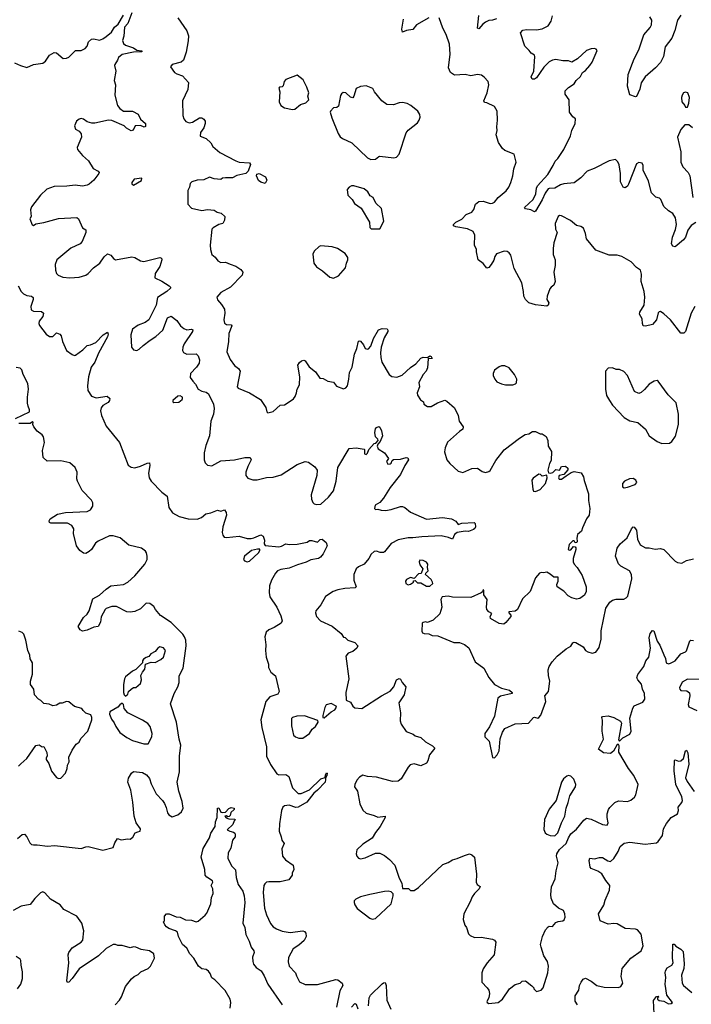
# Model space of a CAD drawing. Extents: x 2133461 to 2293071, y 753526 to 916327.
# Tile 66 of 256: x 2164052 to 2169967, y 814709 to 823379. Entities that reach past the tile are written whole.
import ezdxf

# ---------------------------------------------------------------- set-up
doc = ezdxf.new("R2010")
doc.units = 0

msp = doc.modelspace()

# ---------------------------------------------------------------- linework, layer by layer
at = {"layer": '0CON10XD'}
for points in [[(2165041.1, 823438.9), (2165003.3, 823345), (2164974, 823315), (2164968.1, 823235), (2164958.6, 823195), (2164965, 823171.2), (2164985, 823155.8), (2165055, 823131.9), (2165085, 823110), (2165127.5, 823105), (2165127.5, 823095), (2165055, 823092.2), (2164955, 823072.9), (2164922.9, 823047.1), (2164915, 823022.5), (2164890, 822985), (2164887.5, 822975), (2164900, 822925), (2164884, 822845), (2164896.7, 822805), (2164890, 822715), (2164914.4, 822625), (2164935, 822598), (2164965, 822573.8), (2165045, 822573.8), (2165095, 822546.7), (2165115, 822502.5), (2165160, 822465), (2165160.7, 822439.3), (2165147, 822433), (2165116.9, 822446.9), (2165070, 822445), (2165053, 822407), (2165035, 822400), (2164993.9, 822423.9), (2164973.6, 822443.6), (2164862.8, 822492.8), (2164835, 822494.5), (2164715, 822468), (2164687.7, 822467.7), (2164645, 822481.2), (2164615, 822503.8), (2164595, 822510), (2164575, 822503.8), (2164551.2, 822485), (2164533.8, 822445), (2164543.3, 822415), (2164575, 822398.8), (2164593.8, 822375), (2164596, 822345), (2164558.8, 822255), (2164562, 822235), (2164604.5, 822184.5), (2164656.8, 822136.8), (2164700.5, 822070.5), (2164744.2, 822044.2), (2164751.2, 822035), (2164750, 822025), (2164703.8, 821965), (2164665, 821931.2), (2164647, 821923), (2164605, 821912.9), (2164541.4, 821921.4), (2164468, 821912), (2164355, 821911.5), (2164292.4, 821887.6), (2164234.5, 821835.5), (2164155, 821732.5), (2164148.8, 821705), (2164152.5, 821645), (2164142.5, 821625), (2164161.7, 821571.7), (2164175, 821567.5), (2164195, 821582.5), (2164265, 821594), (2164395, 821628.9), (2164555, 821638), (2164568.8, 821625), (2164605, 821547.5), (2164635, 821527.5), (2164633.6, 821506.4), (2164602, 821425), (2164586, 821405), (2164502.4, 821367.6), (2164378, 821265), (2164363.8, 821225), (2164366.7, 821175), (2164377.5, 821145), (2164391.2, 821131.2), (2164430.7, 821110.7), (2164495, 821106.2), (2164575, 821110.8), (2164635, 821130), (2164655.5, 821144.5), (2164701.2, 821195), (2164758, 821235), (2164795, 821291.2), (2164825, 821316.7), (2164855, 821306.2), (2164877.9, 821277.9), (2164895.9, 821265.9), (2165038.7, 821291.3), (2165065, 821285.5), (2165115, 821255.5), (2165145, 821251.1), (2165286, 821286), (2165300, 821280), (2165303.3, 821265), (2165286.2, 821205), (2165246.1, 821143.9), (2165243.8, 821105), (2165305, 821075.6), (2165370, 821035), (2165381.2, 821025), (2165381.2, 821015), (2165349.2, 820985), (2165267.1, 820932.9), (2165254.5, 820865), (2165189.4, 820735), (2165156.9, 820713.1), (2165095, 820690.9), (2165044.3, 820655), (2165030.6, 820605), (2165036, 820495), (2165055, 820473.3), (2165085, 820466.7), (2165105, 820476.7), (2165138.9, 820511.1), (2165201.5, 820558.5), (2165250.6, 820589.4), (2165314.2, 820645), (2165353.8, 820755), (2165385, 820768.8), (2165435, 820732), (2165468, 820685), (2165499.1, 820659.1), (2165525, 820648), (2165565, 820653.3), (2165578.3, 820648.3), (2165575, 820632.5), (2165500.5, 820525), (2165488.9, 820495), (2165485.8, 820465), (2165495, 820450), (2165523.5, 820433.5), (2165605, 820436), (2165625, 820418.8), (2165635.7, 820385), (2165632, 820355), (2165610.3, 820319.7), (2165556.7, 820265), (2165555, 820230), (2165576.7, 820195), (2165600.7, 820170.7), (2165623.3, 820125), (2165655, 820108), (2165695, 820098.8), (2165714.3, 820084.3), (2165758.1, 819995), (2165765.6, 819955), (2165758.1, 819905), (2165736.9, 819845), (2165723.8, 819715), (2165691.2, 819628.8), (2165677.5, 819565), (2165676, 819505), (2165685.9, 819475.9), (2165706.1, 819456.1), (2165745, 819452), (2165825, 819494), (2165945, 819502.5), (2166033.9, 819523.9), (2166083, 819523), (2166090, 819505), (2166060, 819445), (2166044, 819395), (2166044.2, 819364.2), (2166062.7, 819342.7), (2166105, 819328), (2166142.3, 819327.7), (2166225, 819347.1), (2166285, 819350.6)], [(2164005, 823000), (2164060, 822975), (2164115, 822958.8), (2164175, 822983.5), (2164255, 822995.5), (2164279.5, 823015), (2164315, 823068.1), (2164355, 823089.4), (2164376.6, 823086.6), (2164435, 823038.6), (2164465, 823039.4), (2164485, 823050.8), (2164545, 823108.8), (2164595, 823108.8), (2164630, 823125), (2164645, 823146.7), (2164659.2, 823185), (2164685, 823208), (2164705, 823212), (2164755, 823198.6), (2164785, 823209.4), (2164815, 823230.6), (2164859.8, 823270.2), (2164887.6, 823312.4), (2164920.3, 823339.7), (2164965, 823418.8)], [(2165445.8, 823395), (2165525, 823281.2), (2165537.5, 823237.5), (2165536.8, 823193.2), (2165517.9, 823092.1), (2165495, 823024.2), (2165475, 823004.2), (2165395, 822985.8), (2165380, 822965), (2165416.2, 822915), (2165435, 822901.4), (2165485, 822884), (2165538.8, 822825), (2165534.4, 822765), (2165485.5, 822664.5), (2165488.2, 822535), (2165496.7, 822505), (2165515, 822482.9), (2165545, 822472), (2165575, 822476), (2165635, 822514), (2165655, 822513.8), (2165673.9, 822503.9), (2165686.4, 822486.4), (2165686.7, 822465), (2165675, 822427.5), (2165643.3, 822385), (2165642.5, 822355), (2165695, 822333.3), (2165736.7, 822295), (2165753.4, 822263.4), (2165815, 822211.2), (2165955, 822136.7), (2165985, 822123.8), (2166075, 822118.8), (2166084, 822105), (2166065.8, 822045), (2166045, 822026), (2165965, 822008.8), (2165925, 821986.7), (2165863.8, 821986.2), (2165837.5, 821982.5), (2165825, 821972.5), (2165765, 821977.5), (2165725, 821993.3), (2165675, 821970), (2165615, 821967.5), (2165569.3, 821950.7), (2165555, 821937.5), (2165548.8, 821905), (2165532, 821875), (2165533.3, 821755), (2165565, 821720), (2165655, 821700), (2165705, 821707.5), (2165765, 821702.5), (2165790, 821685), (2165826.1, 821676.1), (2165857.5, 821645), (2165856.2, 821615), (2165840, 821585), (2165805, 821576.2), (2165755, 821546), (2165745.7, 821534.3), (2165729.2, 821395), (2165731.4, 821355), (2165743, 821313), (2165775, 821288.8), (2165796.2, 821255), (2165825, 821240.8), (2165865, 821244.3), (2165905.6, 821225.6), (2165955, 821210), (2166000.9, 821180.9), (2166016.1, 821156.1), (2166011.7, 821128.3), (2165908, 821025), (2165823.2, 820976.8), (2165788.8, 820935), (2165795, 820912.5), (2165830.7, 820870.7), (2165855, 820830), (2165858, 820795), (2165850, 820735), (2165855, 820707.5), (2165875, 820696), (2165915, 820693.3), (2165921.2, 820685), (2165894.4, 820615), (2165892.5, 820545), (2165875.9, 820455.9), (2165905, 820386.2), (2165944.1, 820334.1), (2165978, 820308), (2165992.5, 820285), (2165966.2, 820145), (2165977.5, 820135), (2166077.5, 820095), (2166172.5, 820035), (2166220, 819965), (2166230, 819925), (2166238.3, 819918.3), (2166285, 819928.8), (2166345, 819986.2), (2166385, 819986.7), (2166443.9, 820026.1), (2166465, 820040), (2166477.9, 820062.1), (2166490.8, 820095), (2166494.5, 820125.5), (2166517.5, 820165), (2166519.2, 820235), (2166503, 820337), (2166515, 820361.2), (2166535, 820376.2), (2166555, 820382.5), (2166565.9, 820375.9), (2166603, 820323), (2166657.9, 820277.9), (2166695, 820223.3), (2166725, 820220), (2166765, 820197.5), (2166815, 820187.5), (2166843, 820153), (2166905, 820130), (2166925, 820138.8), (2166938, 820155), (2166952, 820215), (2166955.9, 820274.1), (2166980.5, 820319.5), (2167000.8, 820435), (2167021.2, 820485), (2167035, 820547.5), (2167045, 820552.5), (2167055, 820547.5), (2167081.2, 820515), (2167095, 820483.3), (2167115, 820478), (2167125, 820482), (2167145, 820503.8), (2167167.8, 820572.2), (2167212.4, 820647.6), (2167245, 820660.8), (2167287.5, 820657.5), (2167295.7, 820645.7), (2167294.2, 820635), (2167262.1, 820577.9), (2167235.4, 820495), (2167230, 820445), (2167233.5, 820405), (2167241.9, 820365), (2167306.7, 820255), (2167328.3, 820238.3), (2167375, 820232), (2167420.3, 820249.7), (2167494, 820316), (2167541.2, 820348.8), (2167585, 820398), (2167605, 820407.5), (2167643.9, 820406.1), (2167665, 820418.1), (2167677.1, 820415), (2167683.8, 820395), (2167648.3, 820391.7), (2167644.5, 820315), (2167631.5, 820285), (2167606.7, 820255), (2167568, 820185), (2167572.5, 820145), (2167552.5, 820095), (2167555, 820072.5), (2167582.3, 820032.3), (2167607.5, 820015), (2167612.5, 819995), (2167645, 819973.3), (2167675, 819973.3), (2167732.5, 820005), (2167795, 820028), (2167815, 820021.2), (2167882.3, 819962.3), (2167914.1, 819894.1), (2167924.1, 819844.1), (2167958.8, 819795), (2167955, 819773.3), (2167925, 819753.3), (2167820.9, 819659.1), (2167798.8, 819608.8), (2167793.3, 819575), (2167813.3, 819505), (2167840.8, 819470.8), (2167915, 819403.3), (2167955, 819393.3), (2168035, 819426), (2168085, 819430), (2168125, 819400), (2168155, 819392), (2168185, 819400), (2168195, 819408.8), (2168245, 819498.8), (2168318.3, 819591.7), (2168455, 819695.8), (2168504.3, 819725.7), (2168535, 819733.8), (2168567.7, 819752.3), (2168593.8, 819753.8), (2168635, 819732.5), (2168655, 819732.5), (2168689.3, 819709.3), (2168703, 819673), (2168707.5, 819625), (2168737, 819577), (2168731.7, 819498.3), (2168718.3, 819471.7), (2168703, 819413), (2168710, 819390), (2168725, 819386.7), (2168747.7, 819392.3), (2168775, 819417.5), (2168805, 819413.3), (2168822.5, 819445), (2168857.7, 819447.7), (2168880.7, 819430.7), (2168880, 819415), (2168844.1, 819375.9), (2168804.2, 819365.8), (2168796, 819345), (2168803.8, 819333.8), (2168825, 819332.2), (2168865, 819362)], [(2167655, 823397.1), (2167547, 823333), (2167515, 823293.3), (2167460, 823285), (2167425, 823270), (2167416.7, 823295), (2167433.6, 823383.6)], [(2169997.5, 820855), (2169965.9, 820794.1), (2169917.4, 820632.6), (2169902.3, 820617.7), (2169875, 820620), (2169785, 820736.9), (2169725, 820790.6), (2169695, 820808.6), (2169683.3, 820806.7), (2169675, 820796.7), (2169659.2, 820735), (2169625, 820696), (2169565, 820680.8), (2169544.3, 820684.3), (2169536, 820705), (2169535.7, 820745.7), (2169510, 820785), (2169514.4, 820805), (2169551.5, 820865), (2169556.4, 820935), (2169551.5, 820985), (2169524.5, 821075), (2169528.7, 821138.7), (2169518.8, 821175), (2169485, 821196.7), (2169436.6, 821246.6), (2169355, 821294.2), (2169315, 821305.8), (2169245, 821306.2), (2169125, 821350), (2169045, 821450), (2169035.6, 821495.6), (2169016.2, 821545), (2168995, 821558), (2168955, 821566.2), (2168901.9, 821611.9), (2168825, 821651.2), (2168805, 821653.8), (2168794, 821645), (2168768.8, 821585), (2168770, 821535), (2168786.2, 821505), (2168755.9, 821414.1), (2168750, 821365), (2168751.7, 821311.7), (2168768.8, 821265), (2168768.8, 821215), (2168756.7, 821155), (2168767.3, 821072.7), (2168757.3, 821042.7), (2168732.5, 821025), (2168721.7, 821008.3), (2168696.7, 820945), (2168693.3, 820915), (2168713.3, 820885), (2168706.7, 820865), (2168695, 820857.5), (2168595, 820867.1), (2168536.6, 820886.6), (2168506, 820915), (2168491.4, 820945), (2168490, 820985), (2168475, 821062.5), (2168407, 821187), (2168377.5, 821305), (2168363.3, 821325), (2168345, 821338), (2168318.3, 821341.7), (2168252.7, 821317.3), (2168235.8, 821294.2), (2168227.3, 821262.7), (2168205, 821222.5), (2168185, 821197.5), (2168165, 821192.5), (2168133.9, 821233.9), (2168091.2, 821265), (2168075.9, 821335.9), (2168074.2, 821355), (2168056.9, 821395), (2168061.3, 821481.3), (2168045.8, 821515), (2167995, 821537.5), (2167892.5, 821555), (2167872.5, 821565), (2167873.3, 821575), (2167893.8, 821595), (2167946.2, 821623.8), (2167985, 821663.8), (2168035, 821683.8), (2168052.8, 821707.2), (2168065.3, 821754.7), (2168095, 821778.9), (2168132.6, 821782.6), (2168195, 821761.2), (2168217.3, 821762.7), (2168235, 821772), (2168267.1, 821815), (2168337, 821873), (2168361.5, 821905), (2168378.5, 821945), (2168395.7, 822005), (2168404, 822065), (2168423.3, 822125), (2168407.5, 822195), (2168325, 822228.8), (2168303.8, 822245), (2168268.3, 822298.3), (2168248, 822365), (2168258, 822405), (2168254, 822435), (2168261.2, 822495), (2168258, 822575), (2168234.3, 822614.3), (2168165, 822646), (2168145, 822650), (2168138.8, 822665), (2168170, 822735), (2168183.8, 822805), (2168176.7, 822835), (2168143.9, 822873.9), (2168119.5, 822889.5), (2168085, 822898), (2168025, 822886.2), (2167975, 822896.2), (2167881.7, 822891.7), (2167847.5, 822915), (2167830, 822955), (2167843.6, 823076.4), (2167836.7, 823165), (2167809.5, 823249.5), (2167778.8, 823305), (2167746.7, 823395)], [(2168252.3, 823387.7), (2168215, 823373.8), (2168185, 823372), (2168155, 823357.5), (2168130.3, 823339.7), (2168095, 823300), (2168084.2, 823305), (2168095.8, 823415.8)], [(2170005.8, 821594.2), (2169965, 821567.5), (2169936.2, 821525), (2169916.2, 821465), (2169899.5, 821440.5), (2169825, 821380), (2169803.3, 821385), (2169794, 821405), (2169802.1, 821465), (2169827.7, 821532.3), (2169835.4, 821575), (2169829.2, 821635), (2169805, 821671.9), (2169766, 821695), (2169726.2, 821735), (2169700, 821795), (2169686.7, 821806.7), (2169655, 821817.5), (2169615.8, 821855.8), (2169588.7, 821958.7), (2169542.9, 822055), (2169542, 822095), (2169533.3, 822115), (2169505, 822121.4), (2169485, 822110), (2169415, 821931.2), (2169405, 821912), (2169385, 821898), (2169365.7, 821905.7), (2169342.6, 821952.6), (2169342.9, 822025), (2169331.1, 822101.1), (2169318.8, 822128.8), (2169298, 822148), (2169245, 822135.8), (2169112.3, 822067.7), (2169048.8, 822045), (2168995, 821986.7), (2168936.8, 821943.2), (2168844.1, 821934.1), (2168815, 821924.4), (2168765.6, 821894.4), (2168715, 821893.8), (2168705, 821888.9), (2168678.6, 821851.4), (2168655, 821793.1), (2168595, 821693.8), (2168585, 821688.8), (2168555, 821705.8), (2168507.5, 821715), (2168498.8, 821725), (2168575.6, 821795), (2168598.8, 821845), (2168603.6, 821895), (2168613.5, 821915), (2168703.8, 822015), (2168751.5, 822095), (2168768.1, 822135), (2168791.7, 822158.3), (2168843.4, 822236.6), (2168904.5, 822355.5), (2168915.5, 822405), (2168944.4, 822465), (2168947.1, 822505), (2168925, 822524.2), (2168893.1, 822565), (2168891.4, 822675), (2168856, 822725), (2168855, 822752.5), (2168885, 822782), (2168935.9, 822814.1), (2168952.5, 822845), (2168990.5, 822879.5), (2169007.5, 822915), (2169035, 822933.3), (2169073.3, 822975), (2169093.6, 823006.4), (2169137, 823107), (2169130, 823120), (2169115, 823126.7), (2169085, 823123.3), (2169045, 823108), (2168964.1, 823035.9), (2168915, 823006.7), (2168885.9, 823015.9), (2168835, 823015.8), (2168775, 823030), (2168745, 823024.3), (2168715, 823006.9), (2168669.1, 822960.9), (2168605, 822867.5), (2168585, 822855.8), (2168565.8, 822855.8), (2168557.5, 822875), (2168580, 822925), (2168590, 823055), (2168585, 823067.5), (2168557.5, 823085), (2168539.5, 823109.5), (2168500, 823145), (2168462.5, 823265), (2168484.1, 823285.9), (2168515, 823292), (2168605, 823290), (2168655, 823298), (2168705, 823326.7), (2168734.2, 823365.8), (2168745.7, 823414.3)], [(2169875, 823418), (2169845.7, 823375), (2169823.3, 823285), (2169795, 823216), (2169738.3, 823141.7), (2169721.4, 823055), (2169695, 823003.8), (2169652, 822955), (2169560.8, 822875), (2169525, 822823.3), (2169515, 822766.7), (2169485, 822703.3), (2169475, 822700), (2169426.7, 822716.7), (2169405.7, 822795), (2169412.1, 822897.9), (2169463.9, 823036.1), (2169506.2, 823115), (2169549.4, 823245), (2169605, 823310.8), (2169616.5, 823335), (2169619.4, 823375), (2169602, 823405)], [(2166455, 822588.8), (2166475, 822592), (2166525, 822633.3), (2166573, 822647), (2166597.5, 822675), (2166590, 822705), (2166598.8, 822735), (2166581.2, 822785), (2166549.3, 822849.3), (2166495, 822890), (2166397, 822853), (2166382.5, 822835), (2166373, 822797), (2166362.5, 822787.5), (2166340, 822785), (2166333.3, 822775), (2166343.3, 822745), (2166337, 822657), (2166352.5, 822625), (2166385, 822603.8), (2166455, 822588.8)], [(2167145, 822147.5), (2167185, 822152.5), (2167213.9, 822176.1), (2167225, 822177.5), (2167348.3, 822161.7), (2167370.7, 822169.3), (2167393.3, 822195), (2167455, 822382.5), (2167474.1, 822405.9), (2167555, 822470), (2167571.2, 822495), (2167578.3, 822521.7), (2167576.2, 822545), (2167558.8, 822575), (2167496.7, 822625), (2167465, 822641.2), (2167425, 822650), (2167395, 822646.7), (2167345, 822630), (2167285, 822633.3), (2167241.2, 822665), (2167177.5, 822745), (2167163, 822773), (2167105, 822797.5), (2167055, 822790), (2167015, 822773.3), (2166994.4, 822705.6), (2166985, 822692.5), (2166965, 822696), (2166925, 822736), (2166902.3, 822737.7), (2166885, 822727.5), (2166877.7, 822712.3), (2166860.7, 822619.3), (2166845, 822607.5), (2166817, 822603), (2166790, 822575), (2166787.5, 822565), (2166800, 822515), (2166856.4, 822376.4), (2166875, 822347.5), (2166895, 822332.5), (2166977.5, 822295), (2167115, 822162.5), (2167145, 822147.5)], [(2169935, 822610), (2169946.7, 822645), (2169951.2, 822695), (2169937.5, 822735), (2169915, 822742.5), (2169897.5, 822735), (2169886.7, 822715), (2169881.2, 822695), (2169883.3, 822655), (2169910, 822625), (2169915, 822610), (2169935, 822610)], [(2169978.3, 822428.3), (2169945, 822452.5), (2169910, 822455), (2169875, 822412.5), (2169846.7, 822345), (2169875.7, 822215.7), (2169875.6, 822125), (2169892.4, 822082.4), (2169940, 822035), (2169954, 822005), (2169979.2, 821815)], [(2165055, 821923.3), (2165125, 821962.5), (2165127.5, 821985), (2165060, 821975), (2165040, 821945), (2165040, 821935), (2165055, 821923.3)], [(2166215, 821937.5), (2166175, 821950), (2166155, 821963.8), (2166136.7, 822005), (2166140.5, 822019.5), (2166160, 822025), (2166216.7, 821995), (2166227.5, 821965), (2166215, 821937.5)], [(2167225, 821537.5), (2167260, 821605), (2167237.3, 821717.3), (2167187.5, 821765), (2167165, 821812.5), (2167137.5, 821827.5), (2167117.5, 821865), (2167085, 821890), (2166995, 821916.7), (2166973.9, 821916.1), (2166952.5, 821905), (2166937.5, 821885), (2166943, 821833), (2166980, 821795), (2167000.7, 821760.7), (2167058.3, 821718.3), (2167132.5, 821595), (2167135, 821550), (2167148.3, 821538.3), (2167225, 821537.5)], [(2166815, 821103.3), (2166860, 821125), (2166922.5, 821195), (2166930, 821235), (2166943.3, 821265), (2166943.3, 821285), (2166919.3, 821319.3), (2166850, 821365), (2166805, 821380), (2166705, 821387.5), (2166688.3, 821381.7), (2166645, 821340), (2166632.5, 821315), (2166642.5, 821235), (2166665, 821202.5), (2166718.3, 821168.3), (2166785, 821112.5), (2166815, 821103.3)], [(2164038.6, 821035), (2164066, 820985), (2164085.7, 820965.7), (2164115, 820952), (2164155, 820946), (2164172.3, 820932.3)], [(2164172.3, 820932.3), (2164172, 820915), (2164149.4, 820855), (2164154.5, 820824.5), (2164175, 820811.4), (2164245, 820810), (2164261.4, 820795), (2164256, 820765), (2164224.2, 820725), (2164221.4, 820705), (2164227.9, 820687.9), (2164285, 820611.2), (2164315, 820588.8), (2164345, 820590), (2164375, 820622.5), (2164405, 820610), (2164418, 820595), (2164428.9, 820545), (2164465.8, 820465), (2164515, 820430), (2164535, 820423.8), (2164545, 820426.7), (2164607.3, 820472.7), (2164645, 820510), (2164675, 820516.2), (2164722.3, 820537.7), (2164788.8, 820605), (2164826.7, 820626.7), (2164831.2, 820611.2), (2164825, 820586.7), (2164745, 820443.8), (2164713.8, 820365), (2164680.9, 820319.1), (2164656.9, 820235), (2164649.2, 820155), (2164652.7, 820112.7), (2164685.7, 820065.7), (2164725, 820050.8), (2164823.9, 820063.9), (2164847.5, 820045), (2164843.3, 820025), (2164831.7, 820008.3), (2164785, 819981.2), (2164768.8, 819961.2), (2164764.3, 819935.7), (2164771.9, 819895), (2164815, 819798.8), (2164931.5, 819655), (2165007.6, 819457.6), (2165035, 819438.6), (2165065, 819434.3), (2165115, 819447.1), (2165175, 819475.7), (2165195, 819476.7), (2165198.1, 819455), (2165185.7, 819385), (2165191.4, 819345), (2165210.8, 819315), (2165305, 819220), (2165351.4, 819185), (2165366.5, 819085), (2165398.1, 819038.1), (2165455.3, 819005.3), (2165535, 818983.8), (2165615, 818980), (2165653.8, 818995), (2165691.7, 819028.3), (2165735, 819035.7), (2165795, 819061.2), (2165825, 819052.5), (2165855, 819062.5), (2165869.5, 819039.5), (2165874, 819015), (2165842.5, 818915), (2165835.8, 818865), (2165840.9, 818840.9), (2165853.2, 818823.2), (2165875, 818819.2), (2165985, 818830.8), (2166055, 818811.4), (2166091.2, 818811.2), (2166115, 818815.7), (2166177, 818843), (2166195, 818832.5), (2166208.8, 818795), (2166206.7, 818765), (2166215, 818750), (2166335, 818736.7), (2166357.9, 818742.1), (2166395, 818762.5), (2166425, 818757.5), (2166495, 818760), (2166585, 818778.8), (2166605.9, 818794.1), (2166625, 818794.2), (2166675, 818778.9), (2166698.9, 818801.1), (2166715, 818803.8), (2166750.7, 818775), (2166760, 818745), (2166725, 818675.8), (2166702.6, 818647.4), (2166684.6, 818635.4), (2166615, 818623.2), (2166575, 818602.9), (2166499.5, 818579.5), (2166425, 818549.7), (2166353.2, 818536.8), (2166323.1, 818525), (2166305, 818505.6), (2166268.8, 818445), (2166252.9, 818395), (2166248.5, 818335), (2166255, 818296.7), (2166318.1, 818205), (2166350.9, 818130.9), (2166363.8, 818085), (2166354.1, 818065.9), (2166292.4, 818027.6), (2166245, 818007.5), (2166222.5, 817985), (2166210.8, 817945), (2166220, 817875), (2166217.5, 817825), (2166224.3, 817765), (2166242.5, 817705), (2166242.5, 817675), (2166264.2, 817635), (2166305, 817601.2), (2166336.9, 817465), (2166325, 817438.9), (2166255, 817415.6), (2166218.5, 817375), (2166175.5, 817215), (2166185.4, 817145.4), (2166224.7, 816975), (2166225.4, 816895.4), (2166259.7, 816819.7), (2166317.7, 816737.7), (2166335, 816731.2), (2166395, 816733.8), (2166423.3, 816715), (2166454, 816615), (2166505, 816566.7), (2166532.5, 816565), (2166605, 816597.8), (2166705, 816694.4), (2166742.5, 816707.5), (2166745, 816730), (2166755, 816747.5), (2166760, 816745), (2166758, 816725), (2166747.5, 816712.5), (2166741.1, 816665), (2166675, 816594.4), (2166641.8, 816568.2), (2166580.6, 816489.4), (2166505, 816443.8), (2166485, 816442.5), (2166425, 816463.1), (2166385, 816456.7), (2166368.9, 816445), (2166357.3, 816415), (2166339.4, 816299.4), (2166336.9, 816235), (2166355.8, 816185), (2166360, 816155), (2166381.2, 816125), (2166362.3, 816077.7), (2166365.7, 816015), (2166391.7, 815981.7), (2166460, 815935), (2166466.7, 815895), (2166453.3, 815865), (2166453.3, 815845), (2166423.6, 815806.4), (2166345, 815788.8), (2166245, 815788.8), (2166225, 815783.8), (2166209.7, 815770.3), (2166201.4, 815755), (2166196.9, 815695), (2166208.1, 815555), (2166225.5, 815495.5), (2166261.7, 815421.7), (2166285, 815392.5), (2166313, 815373), (2166365, 815352.2), (2166435, 815340), (2166545.9, 815355.9), (2166561.2, 815351.2), (2166573.3, 815335), (2166573.8, 815305), (2166557.9, 815272.1), (2166511.3, 815228.7), (2166461.1, 815198.9), (2166418.8, 815121.2), (2166415.9, 815084.1), (2166425.7, 815045), (2166480, 814985), (2166490.8, 814959.2), (2166515, 814908), (2166565, 814884.3), (2166675, 814884.3), (2166835, 814928.8), (2166853.6, 814923.6), (2166893.3, 814895), (2166898, 814875), (2166872.1, 814827.9), (2166842.5, 814685)], [(2164015, 819867.5), (2164140, 819925), (2164140, 819945), (2164125.9, 819975.9), (2164122.1, 820002.1), (2164121.8, 820055), (2164131.2, 820125), (2164124.3, 820175), (2164082.3, 820255), (2164069.6, 820295), (2164055, 820312.2), (2164022.6, 820317.4)], [(2168395, 820163.8), (2168418.3, 820171.7), (2168428.3, 820181.7), (2168431.2, 820215), (2168411.2, 820255), (2168364.1, 820314.1), (2168325, 820330), (2168295, 820330), (2168275, 820323.3), (2168235, 820292.5), (2168222.5, 820265), (2168223.3, 820245), (2168236.2, 820215), (2168255, 820191.2), (2168295, 820172), (2168330, 820165), (2168395, 820163.8)], [(2169706.4, 819646.4), (2169775, 819650), (2169795, 819666.2), (2169828, 819712), (2169853.3, 819815), (2169853.1, 819905), (2169833.3, 820005), (2169763.8, 820075), (2169675, 820197.5), (2169665, 820202.5), (2169640, 820195), (2169595, 820170), (2169555, 820123.8), (2169525, 820096.2), (2169505, 820086.7), (2169467.5, 820105), (2169405, 820247.5), (2169371.7, 820281.7), (2169335, 820300), (2169305, 820300), (2169273, 820313), (2169235, 820310), (2169211.2, 820285), (2169210, 820125), (2169221.2, 820071.2), (2169246.7, 820025), (2169274.1, 819984.1), (2169375, 819876.2), (2169425, 819846.7), (2169495, 819833.8), (2169563.8, 819775), (2169595, 819713.8), (2169666, 819666), (2169706.4, 819646.4)], [(2165408.3, 820008.3), (2165455, 820011.2), (2165483.3, 820035), (2165486.7, 820045), (2165486.4, 820056.4), (2165466.1, 820066.1), (2165445, 820063.3), (2165400, 820025), (2165400, 820015), (2165408.3, 820008.3)], [(2164031.7, 816168.3), (2164075, 816205.7), (2164095, 816206), (2164115, 816184), (2164142.1, 816132.1), (2164157.3, 816117.3), (2164175, 816112), (2164205, 816114), (2164297, 816103), (2164358.3, 816108.3), (2164595, 816080), (2164633.6, 816096.4), (2164655, 816098.8), (2164785, 816067.5), (2164875, 816090), (2164889.3, 816130.7), (2164915, 816170), (2164945, 816157.5), (2165005, 816167.5), (2165025, 816162.5), (2165049.3, 816180.7), (2165070.5, 816219.5), (2165092, 816228), (2165112.5, 816235), (2165116, 816255), (2165078.3, 816308.3), (2165061.5, 816365), (2165048.6, 816488.6), (2165029.6, 816595), (2165006, 816665), (2165010.5, 816699.5), (2165036.7, 816745), (2165055, 816758.8), (2165135, 816749.2), (2165170.3, 816730.3), (2165195, 816697.5), (2165209.5, 816649.5), (2165253.6, 816563.6), (2165309.2, 816505), (2165327.4, 816477.4), (2165342.7, 816442.7), (2165353.8, 816395), (2165365, 816377.1), (2165395, 816360), (2165445, 816378.9), (2165478.6, 816405), (2165491.9, 816435), (2165482.9, 816495), (2165452.5, 816585), (2165439.2, 816665), (2165459.5, 816755), (2165460, 816895), (2165471.3, 816991.3), (2165455.8, 817045), (2165432.2, 817195), (2165380, 817355), (2165413.1, 817445), (2165445.7, 817505), (2165455.7, 817544.3), (2165457.7, 817602.3), (2165491.9, 817668.1), (2165519.1, 817865), (2165514.7, 817914.7), (2165504.5, 817945), (2165488.9, 817968.9), (2165385, 818072.2), (2165292.8, 818132.8), (2165247.5, 818185), (2165233, 818213), (2165199.5, 818239.5), (2165165, 818240), (2165117.4, 818192.6), (2165065, 818169.4), (2165025, 818161.8), (2164995, 818165.6), (2164905, 818211.9), (2164865, 818212.2), (2164815, 818195.7), (2164804.2, 818185), (2164768.3, 818121.7), (2164763.8, 818075), (2164742.5, 818035), (2164705, 818030), (2164646.2, 818003.8), (2164605, 817993.8), (2164585, 818006.7), (2164566.7, 818035), (2164614.2, 818115), (2164645, 818145.8), (2164663.1, 818175), (2164695, 818280), (2164755, 818310.8), (2164815, 818365.7), (2164855, 818392.9), (2164965, 818405.7), (2165003.7, 818426.3), (2165067.2, 818482.8), (2165154.3, 818585.7), (2165174, 818625), (2165175.8, 818655), (2165169.4, 818685), (2165159.8, 818699.8), (2165126, 818725), (2165013.6, 818753.6), (2164937.5, 818817.5), (2164875, 818834.2), (2164843.8, 818833.8), (2164742.9, 818787.1), (2164721.1, 818768.9), (2164685.6, 818715), (2164665, 818695.7), (2164635, 818679.5), (2164615, 818681.3), (2164581.1, 818705), (2164551.9, 818745), (2164527.5, 818855), (2164530, 818895), (2164510.8, 818925), (2164474.4, 818945.6), (2164326.4, 818946.4), (2164315, 818952.5), (2164312.3, 818967.7), (2164320, 818985), (2164385.9, 819024.1), (2164455, 819039.2), (2164645, 819048.1), (2164675, 819062.5), (2164697.5, 819095), (2164696.7, 819125), (2164685, 819148.9), (2164602.5, 819232.5), (2164562.5, 819315), (2164556.8, 819336.8), (2164558.1, 819395), (2164540, 819435), (2164495, 819476.2), (2164415, 819496), (2164295, 819492), (2164258.8, 819525), (2164252.9, 819585), (2164270.6, 819655), (2164263.1, 819705), (2164250.8, 819725), (2164206, 819755), (2164176.2, 819795), (2164167.5, 819815), (2164170, 819835), (2164165, 819837.5), (2164145, 819823.3), (2164045.8, 819824.2)], [(2166285, 819350.6), (2166355, 819372.5), (2166495, 819463.8), (2166565, 819490), (2166595, 819483.3), (2166651.7, 819441.7), (2166673, 819413), (2166668.8, 819365), (2166618.8, 819195), (2166623.6, 819156.4), (2166635, 819126.7), (2166646.7, 819115), (2166665, 819110), (2166705, 819112.2), (2166773.1, 819175), (2166815, 819230.8), (2166839.5, 819315), (2166854.4, 819435), (2166955, 819603.3), (2167015, 819608), (2167085, 819597.5), (2167090, 819595), (2167090, 819555), (2167105, 819550), (2167116.7, 819563.3), (2167127.5, 819595), (2167173.6, 819646.4), (2167188.3, 819651.7), (2167210, 819675), (2167207.5, 819685), (2167186.4, 819706.4), (2167180, 819745), (2167185, 819776.2), (2167195, 819788.8), (2167215, 819797.5), (2167225, 819790), (2167239.5, 819759.5), (2167246.9, 819715), (2167227.5, 819665), (2167207, 819643), (2167200, 819625), (2167210, 819600), (2167265, 819563.8), (2167300, 819515), (2167282.3, 819487.7), (2167295, 819466.2), (2167315, 819468), (2167323.8, 819475), (2167331.2, 819498.8), (2167344.5, 819505.5), (2167405, 819510.5), (2167455, 819524.4), (2167470.6, 819520.6), (2167477.1, 819505), (2167442.9, 819455), (2167407.1, 819375), (2167315, 819260.8), (2167255, 819166), (2167225, 819128.8), (2167182.9, 819105), (2167176.2, 819076.2), (2167185, 819066.7), (2167205, 819070), (2167235, 819060), (2167275, 819056.2), (2167325, 819065.7), (2167405, 819092), (2167425, 819092), (2167445, 819083.8), (2167495, 819043.1), (2167635, 818981.1), (2167775, 818997.1), (2167855, 818982.9), (2167894.4, 818964.4), (2167915, 818934), (2167945, 818945.8), (2168055, 818952), (2168064.2, 818944.2), (2168066.5, 818915), (2168060.6, 818899.4), (2168049.2, 818890.8), (2168005, 818872.2), (2167975, 818875.7), (2167905, 818864), (2167882.7, 818847.3), (2167865, 818803.8), (2167829.5, 818819.5), (2167765, 818833.3), (2167595, 818826.9), (2167514.6, 818815.4), (2167473.9, 818816.1), (2167385, 818800), (2167324.1, 818765.9), (2167266.2, 818693.8), (2167255, 818687.5), (2167227.3, 818687.3), (2167195, 818700), (2167173.3, 818695), (2167148.3, 818671.7), (2167127.5, 818635), (2167085, 818584), (2167035, 818560.8), (2167016.2, 818545), (2166996, 818495), (2166994, 818445), (2167016.2, 818385), (2167007.5, 818375), (2166915, 818370.6), (2166855, 818358.1), (2166813.3, 818345), (2166745, 818301.2), (2166704.1, 818225.9), (2166660, 818175), (2166658.8, 818155), (2166666, 818125), (2166700, 818085), (2166805, 818040), (2166883.2, 817973.2), (2166905, 817942.5), (2166918.3, 817938.3), (2166942.5, 817915), (2167003.3, 817895), (2167030, 817865), (2167022.5, 817845), (2166985, 817816.7), (2166945, 817801.2), (2166925.7, 817774.3), (2166950.4, 817575), (2166923.3, 817455), (2166926.2, 817386.2), (2166965, 817368.8), (2166986.2, 817335), (2167005, 817318.8), (2167065, 817313.8), (2167237.5, 817425), (2167314.6, 817465.4), (2167348, 817505), (2167371.2, 817565), (2167395, 817576.7), (2167405, 817573.3), (2167422.1, 817542.1), (2167453.3, 817505), (2167438.8, 817435), (2167392.5, 817365), (2167405.7, 817275.7), (2167403.3, 817205), (2167411.9, 817175), (2167455, 817111.4), (2167516.9, 817086.9), (2167535, 817073.3), (2167585, 817059.2), (2167625, 817021.4), (2167688.8, 816985), (2167708.8, 816965), (2167661.9, 816905), (2167647.6, 816852.4), (2167635, 816831.2), (2167585, 816809.4), (2167525, 816825.6), (2167492.5, 816817.5), (2167472.1, 816797.9), (2167410.8, 816695), (2167385, 816674.2), (2167335, 816671.9), (2167195, 816710), (2167115, 816714.3), (2167075, 816725.6), (2167045, 816710), (2167021.7, 816681.7), (2167002.5, 816645), (2167000, 816625), (2167026.7, 816585), (2167046.7, 816475), (2167075, 816417.5), (2167105, 816393.3), (2167175, 816372.5), (2167205, 816357.5), (2167270, 816365), (2167270, 816355), (2167227.5, 816275), (2167185, 816222.5), (2167157.7, 816172.3), (2167075, 816120), (2167021.2, 816068.8), (2167014.1, 816034.1), (2167020, 816015), (2167035, 815996.7), (2167055, 815990), (2167095, 815998), (2167185, 816038.8), (2167225, 816038.8), (2167265, 816020), (2167310, 815985), (2167357.5, 815935), (2167395, 815820), (2167417.5, 815775), (2167425, 815730), (2167475, 815730), (2167495, 815710), (2167525, 815710), (2167565, 815736.7), (2167779.3, 815940.7), (2167825, 815957.5), (2167865, 815982.5), (2167905, 815992.5), (2167969.3, 816020.7), (2168015, 816033.3), (2168035, 816026.2), (2168058, 816005), (2168076, 815855), (2168073.6, 815783.6), (2168082.5, 815765), (2168107.5, 815745), (2168100, 815725), (2168056.7, 815685), (2168036.7, 815655), (2168019.5, 815610.5), (2167963.3, 815505), (2167957, 815457), (2167973.3, 815405), (2167986.7, 815385), (2168005, 815330), (2168020, 815315), (2168057, 815297), (2168115, 815300), (2168215, 815284), (2168235, 815273.8), (2168245.8, 815255), (2168232, 815145), (2168168, 815075), (2168135, 815020), (2168122.5, 814985), (2168123.3, 814905), (2168170, 814855), (2168183.9, 814833.9), (2168191.2, 814805), (2168184.1, 814765.9), (2168166.7, 814735), (2168170, 814725), (2168185, 814716.7), (2168265, 814724), (2168305, 814754), (2168365, 814846.7), (2168415, 814883.3), (2168460, 814895), (2168478.3, 814911.7), (2168506.7, 814916.7), (2168563, 814873), (2168580, 814855), (2168580, 814845), (2168605, 814822.5), (2168645, 814832.5), (2168661.2, 814855), (2168704, 814985), (2168708.6, 815045), (2168701.9, 815085), (2168668.8, 815135), (2168643.6, 815213.6), (2168640, 815235), (2168656.7, 815305), (2168682, 815365), (2168705, 815391.2), (2168715, 815396.2), (2168745, 815394), (2168775, 815428.8), (2168795, 815438.8), (2168835.9, 815444.1), (2168847.3, 815452.7), (2168856, 815475), (2168854.2, 815505), (2168842, 815535), (2168796.8, 815556.8), (2168753.3, 815595), (2168733.8, 815645), (2168730.8, 815675), (2168736.4, 815743.7), (2168768, 815815), (2168776.1, 815885), (2168793.8, 815955), (2168779.6, 816015), (2168782.1, 816035), (2168805, 816070.9), (2168865, 816124.5), (2168886.2, 816175), (2168905, 816210.4), (2168955, 816251.2), (2169019.3, 816330.7), (2169045, 816348), (2169085, 816340.8), (2169185, 816293.8), (2169225, 816287.5), (2169233.9, 816306.1), (2169225.8, 816355), (2169227.5, 816385), (2169237.5, 816425), (2169249.1, 816440.9), (2169293.3, 816485), (2169325, 816500.8), (2169405, 816495.8), (2169434.3, 816505.7), (2169467, 816533), (2169480, 816555), (2169500, 816645), (2169462, 816725), (2169414.4, 816785), (2169328.9, 816928.9), (2169332.4, 816985), (2169326.7, 816996.7), (2169315, 816997.1), (2169280.7, 816939.3), (2169255, 816919), (2169192.8, 816922.8), (2169150, 816955), (2169192.5, 817045), (2169182, 817115), (2169185, 817210), (2169180, 817235), (2169186, 817244), (2169235, 817249), (2169285, 817234.4), (2169342.9, 817202.9), (2169351, 817185), (2169327, 817037), (2169335, 817026.9), (2169364.8, 817055.3), (2169425, 817088.8), (2169437.5, 817115), (2169425, 817230), (2169452.4, 817317.6), (2169465, 817338.8), (2169540.7, 817369.3), (2169558, 817395), (2169556.2, 817445), (2169536.7, 817485), (2169527, 817527), (2169495, 817567.5), (2169488.8, 817585), (2169495.8, 817614.2), (2169548.8, 817685), (2169568, 817735), (2169593.5, 817766.5), (2169606.8, 817845), (2169595.6, 817935), (2169604.5, 817975), (2169625, 818000), (2169638.3, 817998.3), (2169667.4, 817907.4), (2169690.3, 817870.3), (2169725.7, 817785.7), (2169740, 817755), (2169746.7, 817715), (2169765, 817706.7), (2169785, 817713.3), (2169825, 817733.3), (2169873.6, 817796.4), (2169915, 817812.5), (2169925, 817822.5), (2169955, 817910), (2169963, 817917), (2169985, 817912.5)], [(2168865, 819362), (2168909.3, 819390.7), (2168935, 819400), (2168997.8, 819387.8), (2169018, 819355), (2169023, 819323), (2169062.5, 819205), (2169060.6, 819145), (2169073.3, 819075), (2169066.2, 819015), (2169045, 818983.8), (2169007.5, 818905), (2169000, 818875), (2168964, 818845), (2168958.8, 818815), (2168962.5, 818785), (2168957.5, 818775), (2168945, 818772.5), (2168935, 818790), (2168925, 818790), (2168891.7, 818758.3), (2168883.3, 818715), (2168895, 818707.5), (2168905, 818712.5), (2168930.7, 818739.3), (2168945, 818737.5), (2168950, 818730), (2168951.2, 818715), (2168926.2, 818635), (2168928, 818605), (2168936, 818585), (2168963.3, 818555), (2169006.2, 818485), (2169040, 818385), (2169040, 818345), (2169025, 818312.5), (2168985, 818283.8), (2168955, 818277.5), (2168915, 818287.5), (2168882.5, 818305), (2168845.8, 818345.8), (2168784.3, 818384.3), (2168781.4, 818405), (2168794, 818435), (2168795, 818470), (2168755, 818471.2), (2168725, 818498), (2168695, 818513.8), (2168665, 818510), (2168645, 818512.5), (2168630, 818505), (2168595.9, 818464.1), (2168548.8, 818345), (2168481.2, 818278.8), (2168436.2, 818185), (2168415, 818172), (2168360, 818165), (2168360, 818155), (2168376.7, 818135), (2168376.2, 818125), (2168335, 818072.5), (2168315, 818057.5), (2168275, 818062.5), (2168200, 818105), (2168196.7, 818125), (2168211.7, 818151.7), (2168185, 818166.2), (2168165.9, 818185.9), (2168162.5, 818205), (2168170, 818275), (2168140, 818315), (2168140, 818355), (2168135, 818360), (2168128.3, 818341.7), (2168117, 818333), (2168025, 818291.2), (2167865, 818293.8), (2167825, 818303.3), (2167773.6, 818296.4), (2167761.2, 818275), (2167770, 818205), (2167753.6, 818146.4), (2167695, 818092.5), (2167645, 818072.5), (2167625, 818077.5), (2167605, 818072.5), (2167597.5, 818065), (2167592.5, 817995), (2167600, 817980), (2167613, 817973), (2167655, 817972.5), (2167685, 817957.5), (2167735, 817952.5), (2167874.3, 817894.3), (2167925, 817894.2), (2167968.9, 817878.9), (2168008.9, 817848.9), (2168064.4, 817724.4), (2168139.1, 817669.1), (2168185, 817586.7), (2168234, 817525), (2168295, 817494.4), (2168365.4, 817475.4), (2168390, 817455), (2168390, 817445), (2168287.5, 817422.5), (2168264.5, 817405.5), (2168233.9, 817246.1), (2168188.8, 817151.2), (2168147.5, 817095), (2168150, 817065), (2168187, 817027), (2168215, 816882.5), (2168235, 816880), (2168257.5, 816905), (2168275, 816940), (2168283.9, 817046.1), (2168303.3, 817105), (2168325, 817137.5), (2168415, 817180), (2168533.9, 817186.1), (2168576.4, 817233.6), (2168585, 817236.7), (2168615, 817228.8), (2168625, 817234), (2168642, 817255), (2168685.8, 817374.2), (2168676.7, 817425), (2168708.8, 817465), (2168722, 817555), (2168708.8, 817605), (2168706, 817655), (2168713.8, 817685), (2168741.2, 817725), (2168785, 817773.3), (2168865, 817838.8), (2168905, 817862.5), (2168925, 817892.5), (2168935, 817896.7), (2168950, 817895), (2169015, 817856.7), (2169036.1, 817826.1), (2169055, 817813.8), (2169095, 817801.2), (2169125, 817810), (2169155, 817852.5), (2169174.3, 817925), (2169172.7, 817997.3), (2169215, 818197.5), (2169250.5, 818249.5), (2169273, 818267), (2169305, 818278), (2169372.7, 818277.3), (2169392.9, 818287.1), (2169407, 818303), (2169443.5, 818455), (2169440.9, 818495), (2169422.9, 818525), (2169346.1, 818566.1), (2169325, 818588), (2169300, 818655), (2169315.5, 818725), (2169339.4, 818765), (2169402.2, 818817.8), (2169440, 818895), (2169455, 818913.3), (2169465, 818910), (2169483.8, 818885), (2169492.9, 818805), (2169516, 818755), (2169565, 818730), (2169595, 818730), (2169647.7, 818717.7), (2169695, 818723.8), (2169723.9, 818713.9), (2169825, 818610), (2169845, 818598.8), (2169885, 818593.3), (2169925, 818616), (2169985, 818632)], [(2168595, 819223.8), (2168637.3, 819242.7), (2168682.5, 819295), (2168696.7, 819345), (2168695, 819370), (2168655, 819360), (2168640, 819375), (2168625, 819377.5), (2168575, 819342.5), (2168563.6, 819323.6), (2168570, 819245), (2168577, 819227), (2168595, 819223.8)], [(2169375, 819257.5), (2169405, 819263.3), (2169472.5, 819285), (2169486.7, 819305), (2169477.5, 819325), (2169455, 819338.8), (2169424.1, 819335.9), (2169377.5, 819315), (2169362.5, 819295), (2169362.5, 819265), (2169375, 819257.5)], [(2166055, 818606), (2166075, 818612.5), (2166154, 818685), (2166168, 818705), (2166166.7, 818716.7), (2166148, 818718), (2166094.4, 818705.6), (2166031.2, 818655), (2166023.9, 818626.1), (2166033.3, 818615), (2166055, 818606)], [(2167665, 818390), (2167690, 818415), (2167687.5, 818425), (2167675, 818450), (2167627.5, 818495), (2167630, 818505), (2167650, 818525), (2167642.5, 818555), (2167647.5, 818585), (2167633.6, 818603.6), (2167605, 818616.2), (2167575, 818620), (2167570, 818605), (2167575, 818580), (2167602.5, 818545), (2167587, 818503), (2167565, 818500), (2167525, 818460), (2167495, 818466.2), (2167459.3, 818450.7), (2167450, 818435), (2167453.8, 818415), (2167473.6, 818403.6), (2167495, 818407.5), (2167520, 818425), (2167521.7, 818438.3), (2167535, 818440), (2167555, 818420), (2167585, 818420), (2167635, 818392.5), (2167665, 818390)], [(2164042.5, 816805), (2164063.5, 816826.5), (2164115, 816873.3), (2164195, 816987.5), (2164223, 816993), (2164250, 816975), (2164265, 816980), (2164292, 816925), (2164293.6, 816896.4), (2164284.2, 816875.8), (2164286.2, 816865), (2164310.3, 816830.3), (2164332.6, 816762.6), (2164375, 816706.7), (2164395, 816696.7), (2164415, 816700), (2164455.9, 816744.1), (2164470, 816785), (2164472, 816815), (2164488, 816845), (2164486.2, 816885), (2164514.4, 816945.6), (2164550.7, 816999.3), (2164575, 817017.5), (2164591.7, 817048.3), (2164651.2, 817115), (2164687.5, 817215), (2164687.5, 817235), (2164678.3, 817258.3), (2164635, 817272.5), (2164610, 817295), (2164600, 817315), (2164535, 817332.5), (2164485, 817373.3), (2164463.6, 817376.4), (2164425, 817360), (2164405, 817360), (2164375, 817342.5), (2164345, 817337.5), (2164311.7, 817351.7), (2164265, 817356.7), (2164237.5, 817385), (2164217.5, 817395), (2164183.3, 817435), (2164177.5, 817485), (2164148.8, 817525), (2164146.2, 817555), (2164166.2, 817615), (2164164, 817675), (2164166.4, 817716.4), (2164145, 817750), (2164141.2, 817785), (2164123.8, 817825), (2164106.7, 817915), (2164088.8, 817968.8), (2164073.6, 817983.6), (2164045, 817996.2)], [(2164985, 817422.5), (2165005, 817440), (2165010, 817465), (2165033.3, 817485), (2165055, 817498.8), (2165075, 817500), (2165116.7, 817535), (2165126.2, 817565), (2165120, 817605), (2165133.3, 817635), (2165155, 817660), (2165160, 817705), (2165209.3, 817720.7), (2165245, 817718.8), (2165296.2, 817745), (2165320, 817765), (2165336, 817825), (2165318.8, 817848.8), (2165285, 817856.2), (2165267.5, 817845), (2165244.1, 817815.9), (2165207.5, 817795), (2165189.3, 817770.7), (2165165, 817763.3), (2165142.3, 817747.7), (2165133.3, 817735), (2165132.5, 817715), (2165075, 817657.5), (2165045, 817642.5), (2164985, 817592.5), (2164973.8, 817575), (2164966.2, 817525), (2164967.5, 817455), (2164973, 817433), (2164985, 817422.5)], [(2170039.5, 817570.5), (2169935, 817571.4), (2169887.1, 817545), (2169864.5, 817494.5), (2169865, 817483.3), (2169875, 817471.9), (2169929.1, 817469.1), (2169951.5, 817451.5), (2169954.5, 817425), (2169938.8, 817348.8), (2169945, 817327.5), (2170015, 817296)], [(2165185, 817003.8), (2165215.5, 817064.5), (2165219.4, 817095), (2165202.2, 817155), (2165180.8, 817180.8), (2165135, 817211.9), (2165004.4, 817274.4), (2164971.2, 817315), (2164965, 817350), (2164955, 817360), (2164935, 817347.5), (2164917.5, 817325), (2164847.5, 817285), (2164842.5, 817265), (2164859.3, 817219.3), (2164885, 817187.5), (2164898.8, 817155), (2164935, 817101.2), (2164995, 817058.6), (2165045, 817031.9), (2165146.2, 817003.8), (2165185, 817003.8)], [(2166735, 817232.5), (2166795.9, 817284.1), (2166828.9, 817301.1), (2166841.2, 817325), (2166838.8, 817335), (2166795, 817356.7), (2166752.5, 817345), (2166738.3, 817321.7), (2166723, 817253), (2166723.3, 817233.3), (2166735, 817232.5)], [(2166511.2, 817051.2), (2166545, 817052.5), (2166603.3, 817095), (2166628.8, 817131.2), (2166656.2, 817155), (2166680, 817195), (2166679.3, 817209.3), (2166559.7, 817249.7), (2166493.4, 817246.6), (2166455, 817236), (2166445, 817226.7), (2166445, 817160), (2166465, 817080), (2166480, 817065), (2166511.2, 817051.2)], [(2168964.2, 814704.2), (2168945.7, 814735.7), (2168945.6, 814784.4), (2168976, 814835), (2168983.3, 814875), (2168996.7, 814905), (2169015, 814930), (2169035, 814938.8), (2169085, 814914), (2169135, 814875.7), (2169200.6, 814860.6), (2169325, 814858), (2169345, 814866.7), (2169363.6, 814896.4), (2169349.2, 814955), (2169359.4, 815025), (2169433.4, 815116.6), (2169525, 815178.8), (2169542.9, 815225), (2169525, 815326.2), (2169494, 815365), (2169475, 815372.2), (2169385, 815376.5), (2169315, 815417.6), (2169285, 815420.8), (2169234.6, 815414.6), (2169164, 815445), (2169150, 815505), (2169197.3, 815582.7), (2169207.5, 815625), (2169247.5, 815715), (2169250.8, 815755), (2169215, 815799.2), (2169178.8, 815858.8), (2169145, 815882.2), (2169085.8, 815905.8), (2169075.8, 815915.8), (2169067.5, 815975), (2169074.3, 815995.7), (2169115, 815989.4), (2169157.9, 816002.1), (2169185, 816002.2), (2169232.6, 815972.6), (2169255, 815967.1), (2169285, 815992), (2169322.3, 816055), (2169340.2, 816099.8), (2169375, 816126.7), (2169425, 816137.3), (2169561.7, 816118.3), (2169659.3, 816130.7), (2169675, 816142.5), (2169714.3, 816195), (2169723.3, 816255), (2169748.3, 816301.7), (2169788.8, 816355), (2169844.1, 816385.9), (2169853.8, 816415), (2169850, 816445), (2169883.1, 816485), (2169890.6, 816505), (2169884.2, 816535), (2169831.3, 816645), (2169816.2, 816763.8), (2169820, 816855), (2169825, 816862.5), (2169855, 816848.8), (2169875, 816853.8), (2169898, 816875), (2169915, 816940), (2169925, 816946.7), (2169937.9, 816922.1), (2169945.5, 816825), (2169914.5, 816704.5), (2169930.3, 816670.3), (2169992.2, 816582.2)], [(2168765, 816193.3), (2168790.2, 816219.8), (2168823.4, 816306.6), (2168854.4, 816365), (2168864.2, 816435), (2168884, 816485), (2168898, 816545), (2168948, 816625), (2168948.8, 816645), (2168931.7, 816691.7), (2168905, 816718.8), (2168885, 816723.3), (2168871.7, 816718.3), (2168842.5, 816695), (2168823.3, 816665), (2168776.7, 816505), (2168715, 816427.5), (2168674.3, 816335.7), (2168667.7, 816247.7), (2168679.5, 816219.5), (2168695, 816206.2), (2168724.3, 816194.3), (2168765, 816193.3)], [(2165906.8, 814675), (2165910.8, 814725), (2165906.2, 814755), (2165860.7, 814830.7), (2165770, 814925), (2165745, 814942.9), (2165730.6, 814980.6), (2165715, 815000.8), (2165695, 815014.2), (2165655, 815021.4), (2165625.7, 815045), (2165585.5, 815115.5), (2165551.4, 815155), (2165523.4, 815203.4), (2165485.6, 815235.6), (2165452.2, 815305), (2165442, 815345), (2165425, 815357.5), (2165365, 815376.7), (2165345, 815390), (2165329.3, 815409.3), (2165320, 815435), (2165327.5, 815445), (2165327.5, 815485), (2165345, 815506.2), (2165370, 815505), (2165430.7, 815480.7), (2165465, 815476), (2165513.2, 815453.2), (2165565, 815450), (2165605, 815434), (2165625, 815441.2), (2165686.9, 815493.1), (2165699.2, 815510.8), (2165734.2, 815595), (2165740.3, 815649.7), (2165755.8, 815685), (2165752.5, 815725), (2165738.8, 815755), (2165752.5, 815785), (2165750, 815795), (2165698.9, 815828.9), (2165686.9, 815845), (2165682.5, 815895), (2165650, 816005), (2165669.3, 816080.7), (2165723.6, 816176.4), (2165735.8, 816215), (2165774.1, 816275.9), (2165776, 816315), (2165792, 816355), (2165795, 816437.5), (2165805, 816440), (2165825, 816400), (2165835, 816397.5), (2165865, 816400), (2165895, 816432.5), (2165915, 816442.5), (2165940, 816435), (2165940, 816425), (2165911.7, 816398.3), (2165907, 816373), (2165898.3, 816361.7), (2165885, 816360), (2165875, 816370), (2165860, 816365), (2165871.7, 816351.7), (2165893, 816343), (2165945, 816340), (2165950, 816335), (2165940, 816325), (2165928.3, 816291.7), (2165880, 816245), (2165903, 816233), (2165936.1, 816226.1), (2165947.5, 816217.5), (2165951.2, 816205), (2165948.8, 816185), (2165926.2, 816153.8), (2165911.2, 816085), (2165887.7, 816042.3), (2165884, 815995), (2165917.7, 815927.7), (2165953.9, 815893.9), (2165958.6, 815825), (2165977.5, 815765), (2166018.1, 815705), (2166030.6, 815665), (2166035.5, 815604.5), (2166016.2, 815425), (2166033.8, 815385), (2166044, 815325), (2166074.3, 815265), (2166090.9, 815210.9), (2166115, 815180), (2166116.2, 815165), (2166101.9, 815125), (2166104.4, 815085), (2166112.6, 815062.6), (2166135, 815034.2), (2166177.5, 815005), (2166205, 814958.8), (2166236.1, 814886.1), (2166364.4, 814705)], [(2167155, 815460), (2167185, 815463.3), (2167323.8, 815595), (2167342.5, 815665), (2167341.7, 815681.7), (2167325, 815700), (2167296.2, 815706.2), (2167263.6, 815703.6), (2167135, 815675.6), (2167053.3, 815655), (2167012.5, 815635), (2166999.3, 815620.7), (2166996.7, 815605), (2167003.3, 815585), (2167025, 815553.3), (2167135, 815466.7), (2167155, 815460)], [(2164893.8, 814705), (2164932, 814745), (2164950, 814775), (2164984, 814865), (2165035.8, 814934.2), (2165060, 814955), (2165095, 814972), (2165120, 814995), (2165185, 815024), (2165205, 815043.8), (2165238.8, 815115), (2165233.3, 815155), (2165195, 815180), (2165121.5, 815191.5), (2165075, 815212.5), (2165055, 815214), (2165024.2, 815205.8), (2164955, 815227.1), (2164916.4, 815226.4), (2164895, 815236.7), (2164875, 815236.2), (2164815, 815199.2), (2164745.4, 815134.6), (2164575, 815020), (2164514.3, 814935.7), (2164485, 814903.3), (2164472, 814902), (2164466.4, 814916.4), (2164483.8, 815075), (2164480, 815145), (2164486.2, 815165), (2164514, 815206), (2164595, 815256.7), (2164608.8, 815275), (2164618.1, 815355), (2164600.8, 815425), (2164556, 815485), (2164440, 815545), (2164408, 815585), (2164323.8, 815635), (2164275, 815690), (2164255, 815700), (2164235, 815690), (2164185, 815640), (2164145, 815587.1), (2164065, 815572.5), (2163995, 815536)], [(2169641.2, 814625), (2169633, 814743), (2169661.7, 814778.3), (2169675, 814780), (2169680, 814775), (2169670, 814765), (2169670, 814755), (2169683, 814743), (2169725, 814737.5), (2169765, 814714), (2169790, 814715), (2169802.5, 814725), (2169750.5, 814790.5), (2169737.5, 814885), (2169744, 814945), (2169736, 814985), (2169740, 815005), (2169755, 815030), (2169797, 815053), (2169807.8, 815075), (2169801.9, 815115), (2169805, 815240), (2169815, 815240), (2169830.7, 815220.7), (2169876.2, 815195), (2169894, 815175), (2169904.1, 815065.9), (2169900, 815025), (2169881.4, 814965), (2169886, 814895), (2169898.8, 814875), (2169972.1, 814812.1)], [(2164031.9, 814845), (2164062.5, 814885), (2164077.5, 814935), (2164078, 814995), (2164064, 815055), (2164063.3, 815095), (2164055, 815107.5), (2164021.2, 815131.2)], [(2167122.9, 814695), (2167131.4, 814765), (2167141.3, 814788.7), (2167245, 814890), (2167255, 814898.6), (2167270, 814900), (2167280.6, 814875), (2167284.4, 814745), (2167319.4, 814665)], [(2166975, 814683.3), (2167005, 814717.5), (2167015, 814710), (2167030, 814670)]]:
    msp.add_lwpolyline(points, dxfattribs=at)

doc.saveas('drawing.dxf')
